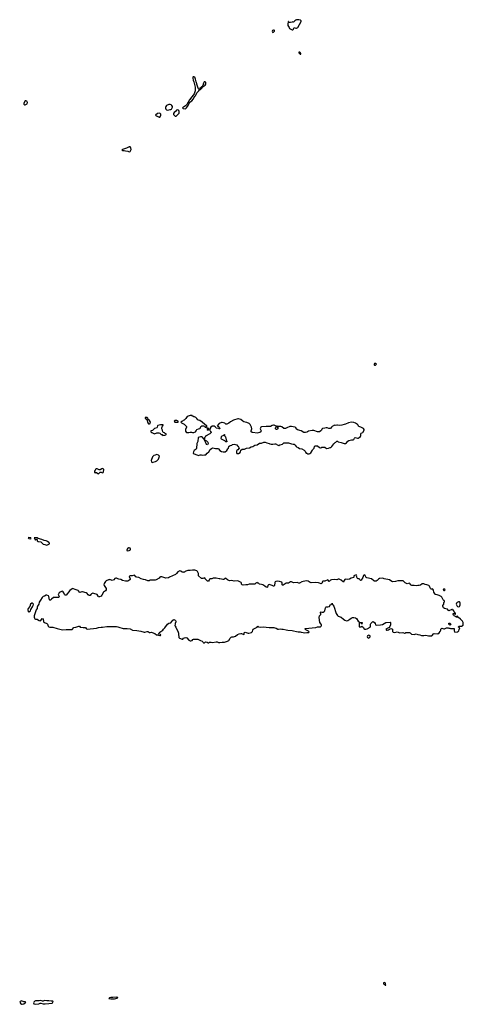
# Model space of a CAD drawing. Header units: inches. Extents: x 2554595 to 2793962, y 331849 to 426146.
# Tile 35 of 45: x 2667362 to 2679295, y 352193 to 378703. Entities that reach past the tile are written whole.
import ezdxf

# ---------------------------------------------------------------- set-up
doc = ezdxf.new("R2010")
doc.units = ezdxf.units.IN
doc.header["$MEASUREMENT"] = 0
for name, color, linetype in [('C6365', 7, 'Continuous'), ('C6366', 7, 'Continuous'), ('C6367', 7, 'Continuous'), ('C6375', 7, 'Continuous'), ('C6376', 7, 'Continuous'), ('C6377', 7, 'Continuous')]:
    doc.layers.add(name, color=color, linetype=linetype)

msp = doc.modelspace()

# ---------------------------------------------------------------- linework, layer by layer
at = {"layer": 'C6365', "color": 5, "elevation": 20}
msp.add_lwpolyline([(2670000, 352373), (2669990, 352380), (2669970, 352386), (2669870, 352376), (2669810, 352380), (2669782, 352370), (2669756, 352350), (2669810, 352340), (2669910, 352341), (2669950, 352348), (2670000, 352368)], dxfattribs=at)
for points in [[(2667410, 352286), (2667378, 352270), (2667362, 352250), (2667391, 352210), (2667410, 352195), (2667430, 352193), (2667470, 352208), (2667508, 352230), (2667524, 352250), (2667510, 352260), (2667470, 352261)], [(2667930, 352295), (2667890, 352282), (2667790, 352283), (2667770, 352278), (2667740, 352250), (2667737, 352230), (2667746, 352206), (2667790, 352199), (2667874, 352206), (2667910, 352226), (2667930, 352228), (2667991, 352210), (2668050, 352210), (2668150, 352212), (2668235, 352225), (2668249, 352231), (2668260, 352270), (2668250, 352279), (2668210, 352276), (2668150, 352284), (2668090, 352282), (2668030, 352292), (2667990, 352278), (2667979, 352279)]]:
    msp.add_lwpolyline(points, close=True, dxfattribs=at)
at = {"layer": 'C6366', "color": 5, "elevation": 20}
for points in [[(2669590, 366615), (2669570, 366608), (2669530, 366582), (2669503, 366583), (2669450, 366608), (2669430, 366608), (2669402, 366590), (2669390, 366578), (2669378, 366550), (2669372, 366530), (2669374, 366510), (2669390, 366502), (2669408, 366512), (2669430, 366512), (2669462, 366482), (2669470, 366478), (2669490, 366482), (2669530, 366522), (2669550, 366522), (2669590, 366505), (2669606, 366510), (2669618, 366530), (2669626, 366590), (2669606, 366610)], [(2667610, 364764), (2667591, 364750), (2667603, 364743), (2667612, 364730), (2667650, 364727), (2667668, 364730), (2667658, 364750), (2667650, 364755)], [(2667765, 364755), (2667754, 364750), (2667778, 364698), (2667790, 364694), (2667808, 364712), (2667812, 364712), (2667832, 364692), (2667834, 364670), (2667858, 364658), (2667928, 364648), (2667990, 364584), (2668034, 364574), (2668090, 364551), (2668110, 364564), (2668168, 364590), (2668168, 364610), (2668149, 364630), (2668114, 364650), (2668070, 364672), (2668024, 364684), (2667962, 364710), (2667857, 364737), (2667830, 364752)], [(2667690, 362990), (2667655, 362970), (2667634, 362906), (2667591, 362850), (2667583, 362830), (2667578, 362810), (2667592, 362772), (2667610, 362754), (2667618, 362762), (2667630, 362765), (2667650, 362787), (2667661, 362819), (2667710, 362891), (2667728, 362930), (2667730, 362970), (2667710, 362989)]]:
    msp.add_lwpolyline(points, close=True, dxfattribs=at)
msp.add_lwpolyline([(2670000, 363652), (2669970, 363664), (2669950, 363666), (2669922, 363658), (2669890, 363622), (2669850, 363602), (2669790, 363629), (2669770, 363622), (2669750, 363622), (2669690, 363594), (2669670, 363579), (2669630, 363526), (2669626, 363490), (2669631, 363470), (2669650, 363438), (2669692, 363390), (2669692, 363350), (2669670, 363328), (2669618, 363290), (2669574, 363206), (2669550, 363184), (2669507, 363167), (2669486, 363166), (2669470, 363186), (2669449, 363229), (2669420, 363240), (2669383, 363243), (2669330, 363262), (2669292, 363248), (2669277, 363223), (2669256, 363204), (2669230, 363199), (2669202, 363222), (2669175, 363254), (2669150, 363269), (2669050, 363294), (2669030, 363295), (2668984, 363284), (2668970, 363289), (2668946, 363326), (2668935, 363335), (2668850, 363363), (2668810, 363382), (2668790, 363384), (2668770, 363376), (2668708, 363332), (2668610, 363209), (2668586, 363206), (2668570, 363229), (2668550, 363275), (2668530, 363302), (2668510, 363314), (2668490, 363309), (2668450, 363289), (2668425, 363270), (2668403, 363237), (2668401, 363230), (2668421, 363170), (2668413, 363147), (2668390, 363144), (2668270, 363149), (2668216, 363104), (2668190, 363074), (2668175, 363075), (2668166, 363086), (2668144, 363170), (2668133, 363190), (2668090, 363209), (2668070, 363209), (2668030, 363182), (2667990, 363169), (2667970, 363149), (2667926, 363074), (2667904, 363050), (2667890, 363024), (2667873, 362970), (2667837, 362910), (2667833, 362890), (2667835, 362850), (2667807, 362810), (2667751, 362650), (2667752, 362612), (2667758, 362590), (2667770, 362572), (2667790, 362566), (2667830, 362565), (2667845, 362550), (2667890, 362526), (2667910, 362522), (2667929, 362530), (2667970, 362576), (2667990, 362572), (2668002, 362490), (2668030, 362471), (2668090, 362447), (2668108, 362428), (2668128, 362370), (2668150, 362357), (2668170, 362349), (2668250, 362345), (2668370, 362307), (2668510, 362278), (2668610, 362286), (2668710, 362280), (2668772, 362288), (2668785, 362295), (2668810, 362332), (2668822, 362338), (2668870, 362344), (2668950, 362375), (2668970, 362371), (2668991, 362351), (2669005, 362345), (2669070, 362336), (2669110, 362342), (2669119, 362339), (2669130, 362334), (2669146, 362310), (2669159, 362299), (2669190, 362289), (2669254, 362306), (2669350, 362307), (2669430, 362322), (2669482, 362338), (2669550, 362348), (2669590, 362346), (2669710, 362361), (2669830, 362368), (2669969, 362369), (2670000, 362357)], dxfattribs=at)
at = {"layer": 'C6367', "color": 5, "elevation": 20}
msp.add_lwpolyline([(2667530, 376522), (2667510, 376518), (2667502, 376510), (2667472, 376450), (2667474, 376430), (2667493, 376413), (2667510, 376412), (2667530, 376422), (2667560, 376440), (2667575, 376470), (2667555, 376510)], close=True, dxfattribs=at)
at = {"layer": 'C6375', "color": 5, "elevation": 20}
msp.add_lwpolyline([(2677170, 352778), (2677150, 352771), (2677149, 352749), (2677158, 352738), (2677170, 352726), (2677184, 352724), (2677190, 352714), (2677198, 352718), (2677194, 352710), (2677210, 352708), (2677210, 352718), (2677200, 352720), (2677198, 352730), (2677205, 352735), (2677207, 352750), (2677191, 352770)], close=True, dxfattribs=at)
msp.add_lwpolyline([(2670000, 352368), (2670005, 352370), (2670000, 352373)], dxfattribs=at)
at = {"layer": 'C6376', "color": 5, "elevation": 20}
for points in [[(2676935, 369450), (2676910, 369449), (2676895, 369430), (2676901, 369410), (2676910, 369405), (2676930, 369405), (2676942, 369410), (2676959, 369430)], [(2670770, 367995), (2670734, 367990), (2670734, 367970), (2670771, 367951), (2670780, 367940), (2670811, 367850), (2670830, 367822), (2670850, 367822), (2670870, 367834), (2670878, 367870), (2670850, 367908), (2670819, 367939), (2670808, 367970), (2670790, 367988)], [(2671950, 368048), (2671890, 368029), (2671870, 368015), (2671830, 367962), (2671790, 367922), (2671762, 367910), (2671745, 367895), (2671720, 367880), (2671694, 367870), (2671714, 367850), (2671790, 367811), (2671832, 367770), (2671845, 367750), (2671845, 367730), (2671826, 367670), (2671825, 367625), (2671840, 367600), (2671851, 367591), (2671870, 367586), (2671910, 367587), (2671950, 367601), (2671980, 367600), (2672010, 367591), (2672050, 367591), (2672088, 367610), (2672109, 367630), (2672115, 367650), (2672130, 367671), (2672170, 367691), (2672210, 367694), (2672226, 367710), (2672228, 367730), (2672238, 367750), (2672266, 367770), (2672311, 367771), (2672337, 367757), (2672354, 367730), (2672378, 367722), (2672395, 367745), (2672395, 367770), (2672370, 367788), (2672340, 367800), (2672270, 367863), (2672210, 367909), (2672170, 367922), (2672153, 367933), (2672130, 367968), (2672096, 367996), (2672067, 368007), (2672050, 368008), (2672030, 368026), (2672006, 368030), (2672002, 368042), (2671987, 368047)], [(2671218, 367798), (2671150, 367793), (2671082, 367778), (2671071, 367769), (2671061, 367730), (2671050, 367715), (2670987, 367693), (2670935, 367645), (2670894, 367630), (2670894, 367610), (2670914, 367590), (2670990, 367552), (2671050, 367578), (2671103, 367577), (2671132, 367570), (2671170, 367538), (2671191, 367531), (2671210, 367512), (2671270, 367518), (2671290, 367525), (2671306, 367530), (2671306, 367550), (2671278, 367558), (2671255, 367575), (2671226, 367586), (2671209, 367609), (2671205, 367650), (2671190, 367689), (2671189, 367710), (2671201, 367759), (2671226, 367790)], [(2671570, 367913), (2671534, 367910), (2671518, 367890), (2671534, 367870), (2671610, 367866), (2671626, 367870), (2671626, 367890), (2671586, 367910)], [(2673230, 367957), (2673110, 367918), (2673030, 367872), (2672990, 367838), (2672930, 367809), (2672910, 367809), (2672877, 367837), (2672810, 367861), (2672790, 367859), (2672730, 367834), (2672674, 367770), (2672710, 367752), (2672730, 367731), (2672750, 367688), (2672730, 367688), (2672716, 367696), (2672650, 367709), (2672642, 367722), (2672620, 367740), (2672595, 367755), (2672570, 367762), (2672542, 367758), (2672507, 367733), (2672473, 367687), (2672473, 367653), (2672478, 367638), (2672490, 367634), (2672498, 367618), (2672514, 367610), (2672514, 367590), (2672498, 367582), (2672494, 367570), (2672474, 367550), (2672362, 367490), (2672350, 367466), (2672333, 367447), (2672334, 367386), (2672326, 367390), (2672322, 367422), (2672310, 367426), (2672280, 367460), (2672266, 367470), (2672250, 367475), (2672230, 367474), (2672164, 367456), (2672151, 367350), (2672131, 367289), (2672119, 367161), (2672110, 367142), (2672060, 367100), (2672034, 367070), (2672033, 367033), (2672054, 367010), (2672130, 366985), (2672150, 366982), (2672170, 366972), (2672214, 366986), (2672250, 366987), (2672290, 366976), (2672330, 366986), (2672370, 366991), (2672407, 367033), (2672453, 367067), (2672490, 367132), (2672520, 367160), (2672550, 367176), (2672594, 367170), (2672630, 367158), (2672690, 367162), (2672712, 367150), (2672750, 367102), (2672790, 367078), (2672834, 367066), (2672870, 367066), (2672890, 367071), (2672937, 367103), (2672959, 367150), (2672975, 367170), (2672989, 367210), (2672998, 367222), (2673023, 367237), (2673069, 367251), (2673090, 367266), (2673130, 367276), (2673170, 367262), (2673200, 367260), (2673213, 367253), (2673214, 367230), (2673238, 367218), (2673262, 367170), (2673234, 367126), (2673200, 367100), (2673192, 367088), (2673192, 367052), (2673206, 367026), (2673210, 367022), (2673250, 367025), (2673290, 367052), (2673305, 367075), (2673315, 367110), (2673350, 367138), (2673410, 367142), (2673466, 367170), (2673542, 367178), (2673590, 367203), (2673630, 367214), (2673690, 367247), (2673750, 367257), (2673810, 367301), (2673850, 367299), (2673870, 367303), (2673930, 367331), (2673970, 367327), (2674010, 367311), (2674070, 367296), (2674090, 367284), (2674130, 367271), (2674170, 367273), (2674230, 367287), (2674244, 367284), (2674273, 367273), (2674290, 367258), (2674314, 367250), (2674330, 367234), (2674361, 367259), (2674430, 367276), (2674470, 367306), (2674487, 367313), (2674593, 367313), (2674670, 367279), (2674723, 367277), (2674742, 367270), (2674771, 367251), (2674795, 367215), (2674810, 367202), (2674850, 367185), (2674890, 367159), (2674950, 367148), (2675015, 367115), (2675041, 367090), (2675050, 367062), (2675070, 367032), (2675090, 367034), (2675113, 367013), (2675147, 367013), (2675170, 367022), (2675195, 367045), (2675238, 367110), (2675246, 367130), (2675288, 367170), (2675295, 367210), (2675310, 367225), (2675326, 367230), (2675350, 367231), (2675370, 367225), (2675430, 367182), (2675450, 367174), (2675470, 367174), (2675490, 367194), (2675570, 367191), (2675614, 367154), (2675670, 367165), (2675710, 367185), (2675730, 367185), (2675750, 367198), (2675762, 367210), (2675782, 367250), (2675810, 367282), (2675850, 367322), (2675868, 367332), (2675890, 367352), (2675910, 367352), (2675933, 367333), (2676010, 367321), (2676090, 367295), (2676130, 367291), (2676152, 367308), (2676190, 367351), (2676218, 367370), (2676290, 367391), (2676330, 367391), (2676350, 367398), (2676370, 367432), (2676390, 367451), (2676450, 367432), (2676470, 367432), (2676498, 367450), (2676530, 367482), (2676538, 367510), (2676538, 367550), (2676546, 367570), (2676590, 367592), (2676629, 367651), (2676632, 367670), (2676610, 367696), (2676590, 367701), (2676542, 367730), (2676489, 367749), (2676479, 367759), (2676464, 367790), (2676450, 367804), (2676398, 367838), (2676355, 367855), (2676290, 367864), (2676210, 367849), (2676130, 367813), (2676090, 367806), (2676030, 367786), (2675958, 367778), (2675910, 367788), (2675890, 367788), (2675850, 367778), (2675830, 367782), (2675766, 367754), (2675746, 367734), (2675730, 367704), (2675710, 367697), (2675690, 367693), (2675676, 367696), (2675630, 367713), (2675610, 367713), (2675570, 367701), (2675510, 367697), (2675490, 367682), (2675477, 367650), (2675463, 367630), (2675430, 367609), (2675370, 367606), (2675279, 367639), (2675230, 367638), (2675130, 367622), (2675101, 367610), (2675084, 367596), (2675050, 367585), (2675008, 367590), (2674930, 367633), (2674837, 367657), (2674803, 367683), (2674798, 367690), (2674798, 367710), (2674790, 367718), (2674770, 367728), (2674717, 367737), (2674670, 367753), (2674630, 367753), (2674550, 367714), (2674531, 367709), (2674510, 367695), (2674490, 367694), (2674470, 367697), (2674410, 367741), (2674390, 367749), (2674370, 367753), (2674328, 367748), (2674298, 367758), (2674290, 367766), (2674278, 367762), (2674274, 367750), (2674305, 367725), (2674311, 367710), (2674306, 367690), (2674278, 367670), (2674267, 367667), (2674254, 367674), (2674242, 367690), (2674242, 367710), (2674249, 367731), (2674266, 367750), (2674262, 367762), (2674210, 367782), (2674190, 367784), (2674150, 367773), (2674110, 367749), (2673990, 367749), (2673870, 367739), (2673850, 367729), (2673836, 367710), (2673831, 367690), (2673838, 367670), (2673862, 367630), (2673847, 367610), (2673821, 367590), (2673790, 367576), (2673750, 367568), (2673630, 367584), (2673612, 367592), (2673593, 367610), (2673592, 367630), (2673604, 367690), (2673601, 367730), (2673593, 367753), (2673565, 367805), (2673535, 367835), (2673470, 367858), (2673430, 367863), (2673390, 367874), (2673361, 367890), (2673310, 367935), (2673250, 367955)], [(2672430, 367706), (2672410, 367706), (2672402, 367698), (2672402, 367670), (2672430, 367654), (2672442, 367658), (2672446, 367690)], [(2672910, 367338), (2672884, 367364), (2672795, 367410), (2672782, 367430), (2672789, 367471), (2672802, 367498), (2672836, 367504), (2672862, 367518), (2672866, 367530), (2672874, 367530), (2672874, 367510), (2672882, 367490), (2672898, 367470), (2672915, 367395), (2672938, 367350), (2672930, 367338)], [(2672410, 367258), (2672390, 367268), (2672375, 367290), (2672348, 367348), (2672346, 367374), (2672370, 367372), (2672390, 367362), (2672422, 367330), (2672431, 367311), (2672431, 367290), (2672422, 367270)], [(2671050, 366995), (2671010, 366979), (2670970, 366969), (2670950, 366955), (2670935, 366930), (2670895, 366830), (2670910, 366796), (2670930, 366785), (2670950, 366788), (2671014, 366806), (2671052, 366828), (2671079, 366850), (2671094, 366870), (2671122, 366950), (2671096, 366976)], [(2670290, 364487), (2670267, 364473), (2670251, 364450), (2670245, 364430), (2670246, 364410), (2670264, 364404), (2670310, 364408), (2670345, 364430), (2670346, 364450), (2670330, 364473), (2670310, 364486)], [(2678770, 363374), (2678759, 363370), (2678750, 363347), (2678770, 363335), (2678790, 363338), (2678809, 363350), (2678798, 363370)], [(2679190, 363028), (2679170, 363028), (2679130, 363008), (2679112, 362990), (2679102, 362970), (2679132, 362910), (2679141, 362901), (2679170, 362898), (2679190, 362902), (2679203, 362917), (2679215, 362945), (2679215, 362990), (2679200, 363020)], [(2678930, 362404), (2678922, 362410), (2678909, 362430), (2678910, 362452), (2678930, 362456), (2678958, 362430), (2678950, 362409)], [(2676750, 362128), (2676714, 362110), (2676712, 362090), (2676714, 362070), (2676750, 362054), (2676786, 362090), (2676788, 362110), (2676770, 362122)]]:
    msp.add_lwpolyline(points, close=True, dxfattribs=at)
msp.add_lwpolyline([(2670000, 362357), (2670030, 362346), (2670150, 362315), (2670190, 362309), (2670250, 362311), (2670330, 362300), (2670397, 362270), (2670510, 362260), (2670570, 362247), (2670623, 362243), (2670707, 362210), (2670730, 362212), (2670788, 362228), (2670808, 362228), (2670824, 362224), (2670850, 362207), (2670870, 362204), (2670910, 362209), (2670930, 362205), (2670998, 362178), (2671045, 362145), (2671090, 362141), (2671095, 362130), (2671130, 362121), (2671150, 362123), (2671162, 362130), (2671150, 362148), (2671107, 362167), (2671106, 362174), (2671115, 362190), (2671135, 362210), (2671210, 362266), (2671229, 362291), (2671270, 362326), (2671336, 362430), (2671370, 362452), (2671430, 362466), (2671484, 362536), (2671510, 362550), (2671540, 362539), (2671550, 362530), (2671561, 362510), (2671561, 362490), (2671544, 362450), (2671540, 362430), (2671539, 362390), (2671546, 362370), (2671565, 362345), (2671624, 362210), (2671631, 362189), (2671632, 362130), (2671641, 362110), (2671644, 362070), (2671663, 362050), (2671730, 362022), (2671750, 362021), (2671773, 362047), (2671796, 362064), (2671830, 362073), (2671859, 362059), (2671910, 361998), (2671950, 361982), (2671970, 361979), (2671996, 361984), (2672005, 361990), (2672023, 362017), (2672035, 362025), (2672068, 362028), (2672090, 362022), (2672150, 362021), (2672190, 362007), (2672225, 361985), (2672268, 361968), (2672291, 361951), (2672302, 361930), (2672310, 361926), (2672330, 361927), (2672353, 361947), (2672369, 361951), (2672403, 361943), (2672430, 361927), (2672450, 361927), (2672470, 361941), (2672510, 361943), (2672550, 361937), (2672650, 361956), (2672670, 361951), (2672710, 361931), (2672750, 361931), (2672810, 361945), (2672870, 361942), (2672950, 361966), (2672985, 361990), (2673028, 362052), (2673050, 362075), (2673070, 362086), (2673110, 362091), (2673170, 362107), (2673224, 362150), (2673270, 362171), (2673310, 362176), (2673333, 362173), (2673390, 362154), (2673398, 362162), (2673399, 362190), (2673410, 362205), (2673429, 362211), (2673510, 362184), (2673530, 362184), (2673595, 362205), (2673621, 362230), (2673630, 362265), (2673647, 362293), (2673710, 362326), (2673748, 362350), (2673770, 362371), (2673790, 362358), (2673830, 362351), (2673910, 362359), (2674070, 362336), (2674196, 362336), (2674228, 362332), (2674260, 362320), (2674310, 362291), (2674328, 362292), (2674370, 362305), (2674412, 362292), (2674450, 362291), (2674530, 362279), (2674573, 362267), (2674690, 362259), (2674730, 362246), (2674810, 362231), (2674850, 362217), (2674890, 362223), (2674910, 362221), (2674934, 362210), (2674990, 362199), (2675030, 362197), (2675090, 362207), (2675136, 362204), (2675148, 362210), (2675138, 362230), (2675130, 362238), (2675056, 362276), (2675046, 362290), (2675046, 362310), (2675330, 362341), (2675370, 362352), (2675410, 362352), (2675450, 362358), (2675470, 362372), (2675479, 362390), (2675477, 362410), (2675469, 362430), (2675436, 362476), (2675416, 362610), (2675430, 362650), (2675462, 362690), (2675462, 362710), (2675455, 362730), (2675458, 362750), (2675470, 362756), (2675490, 362751), (2675528, 362752), (2675550, 362765), (2675569, 362791), (2675589, 362870), (2675598, 362882), (2675610, 362891), (2675650, 362891), (2675693, 362907), (2675718, 362950), (2675739, 362961), (2675750, 362974), (2675762, 362978), (2675770, 362992), (2675772, 362970), (2675790, 362952), (2675810, 362912), (2675879, 362719), (2675910, 362661), (2675925, 362645), (2676010, 362615), (2676070, 362563), (2676110, 362538), (2676150, 362521), (2676190, 362527), (2676241, 362559), (2676275, 362590), (2676312, 362608), (2676350, 362611), (2676394, 362594), (2676419, 362579), (2676466, 362506), (2676494, 362490), (2676498, 362478), (2676571, 362470), (2676570, 362426), (2676562, 362442), (2676547, 362447), (2676542, 362462), (2676530, 362466), (2676498, 362462), (2676494, 362450), (2676494, 362370), (2676498, 362358), (2676510, 362354), (2676550, 362354), (2676570, 362374), (2676610, 362334), (2676622, 362310), (2676650, 362292), (2676670, 362292), (2676710, 362305), (2676788, 362350), (2676802, 362370), (2676802, 362430), (2676809, 362450), (2676851, 362491), (2676870, 362496), (2676910, 362471), (2676923, 362450), (2676931, 362411), (2676950, 362398), (2677070, 362411), (2677119, 362421), (2677210, 362477), (2677324, 362484), (2677335, 362475), (2677341, 362450), (2677339, 362410), (2677319, 362361), (2677301, 362339), (2677214, 362290), (2677234, 362270), (2677250, 362265), (2677273, 362273), (2677287, 362273), (2677308, 362292), (2677349, 362311), (2677370, 362306), (2677391, 362290), (2677395, 362230), (2677410, 362208), (2677450, 362201), (2677517, 362217), (2677590, 362197), (2677670, 362201), (2677710, 362187), (2677730, 362187), (2677750, 362199), (2677790, 362207), (2677850, 362201), (2677870, 362191), (2677903, 362163), (2677970, 362147), (2678030, 362171), (2678070, 362151), (2678130, 362137), (2678170, 362123), (2678230, 362121), (2678290, 362136), (2678357, 362117), (2678425, 362115), (2678450, 362117), (2678458, 362122), (2678490, 362165), (2678510, 362178), (2678610, 362171), (2678649, 362191), (2678675, 362230), (2678689, 362270), (2678690, 362294), (2678710, 362314), (2678722, 362318), (2678770, 362302), (2678790, 362302), (2678846, 362330), (2678870, 362332), (2678890, 362331), (2678910, 362318), (2678930, 362318), (2678950, 362311), (2679050, 362312), (2679054, 362290), (2679052, 362250), (2679070, 362214), (2679130, 362218), (2679150, 362225), (2679175, 362250), (2679180, 362280), (2679206, 362330), (2679170, 362346), (2679168, 362350), (2679178, 362370), (2679190, 362378), (2679250, 362372), (2679290, 362402), (2679295, 362410), (2679295, 362430), (2679289, 362470), (2679275, 362510), (2679218, 362558), (2679170, 362608), (2679148, 362608), (2679146, 362630), (2679130, 362646), (2679118, 362642), (2679114, 362610), (2679110, 362606), (2679102, 362622), (2679050, 362649), (2679042, 362662), (2679029, 362669), (2679022, 362690), (2679027, 362713), (2679050, 362714), (2679070, 362694), (2679082, 362698), (2679086, 362710), (2679075, 362735), (2679062, 362742), (2679030, 362806), (2679008, 362808), (2679002, 362822), (2678990, 362826), (2678910, 362788), (2678886, 362806), (2678870, 362828), (2678830, 362842), (2678790, 362848), (2678762, 362870), (2678749, 362910), (2678748, 362930), (2678768, 362970), (2678768, 363010), (2678786, 363030), (2678786, 363050), (2678782, 363062), (2678770, 363066), (2678750, 363086), (2678715, 363155), (2678698, 363170), (2678650, 363196), (2678590, 363221), (2678550, 363229), (2678539, 363239), (2678501, 363290), (2678490, 363346), (2678475, 363370), (2678470, 363375), (2678450, 363368), (2678430, 363368), (2678418, 363378), (2678409, 363389), (2678407, 363410), (2678390, 363449), (2678370, 363469), (2678338, 363478), (2678318, 363490), (2678270, 363499), (2678230, 363516), (2678190, 363517), (2678143, 363477), (2678110, 363465), (2678070, 363469), (2678030, 363463), (2677970, 363473), (2677910, 363469), (2677879, 363490), (2677869, 363510), (2677850, 363529), (2677790, 363515), (2677752, 363528), (2677730, 363544), (2677690, 363588), (2677675, 363595), (2677570, 363592), (2677530, 363598), (2677470, 363579), (2677391, 363569), (2677370, 363577), (2677310, 363617), (2677170, 363649), (2677150, 363659), (2677110, 363663), (2677044, 363656), (2677010, 363637), (2676977, 363603), (2676951, 363589), (2676910, 363589), (2676890, 363599), (2676830, 363645), (2676697, 363677), (2676685, 363685), (2676657, 363737), (2676630, 363754), (2676610, 363738), (2676594, 363686), (2676551, 363609), (2676530, 363602), (2676518, 363610), (2676510, 363626), (2676490, 363646), (2676470, 363646), (2676450, 363658), (2676429, 363690), (2676422, 363710), (2676428, 363730), (2676427, 363747), (2676410, 363758), (2676352, 363730), (2676351, 363690), (2676338, 363682), (2676275, 363665), (2676237, 363643), (2676190, 363629), (2676130, 363638), (2676110, 363629), (2676092, 363608), (2676070, 363562), (2676011, 363611), (2675955, 363635), (2675930, 363639), (2675890, 363624), (2675830, 363632), (2675750, 363620), (2675727, 363610), (2675690, 363575), (2675650, 363618), (2675570, 363589), (2675513, 363587), (2675502, 363570), (2675505, 363550), (2675491, 363530), (2675470, 363515), (2675430, 363535), (2675400, 363540), (2675330, 363547), (2675205, 363545), (2675175, 363554), (2675125, 363585), (2675070, 363592), (2674951, 363569), (2674890, 363534), (2674870, 363534), (2674826, 363546), (2674730, 363545), (2674670, 363569), (2674650, 363564), (2674590, 363536), (2674550, 363535), (2674530, 363529), (2674450, 363481), (2674430, 363478), (2674424, 363490), (2674422, 363530), (2674410, 363558), (2674350, 363577), (2674290, 363583), (2674250, 363577), (2674234, 363566), (2674227, 363550), (2674215, 363470), (2674205, 363455), (2674190, 363448), (2674152, 363472), (2674070, 363499), (2674051, 363489), (2674041, 363470), (2674030, 363428), (2674010, 363415), (2673990, 363422), (2673958, 363450), (2673904, 363484), (2673870, 363499), (2673810, 363509), (2673790, 363528), (2673766, 363530), (2673762, 363542), (2673750, 363546), (2673711, 363529), (2673690, 363509), (2673650, 363505), (2673589, 363509), (2673537, 363503), (2673490, 363489), (2673443, 363483), (2673370, 363481), (2673350, 363485), (2673338, 363490), (2673328, 363510), (2673328, 363530), (2673318, 363550), (2673250, 363589), (2673210, 363594), (2673130, 363589), (2673070, 363601), (2673010, 363595), (2672950, 363622), (2672910, 363658), (2672890, 363666), (2672850, 363628), (2672830, 363629), (2672790, 363642), (2672750, 363649), (2672730, 363649), (2672650, 363669), (2672570, 363669), (2672530, 363644), (2672490, 363649), (2672477, 363643), (2672465, 363635), (2672458, 363610), (2672442, 363590), (2672430, 363586), (2672410, 363589), (2672355, 363650), (2672348, 363670), (2672330, 363676), (2672312, 363670), (2672290, 363653), (2672270, 363653), (2672250, 363659), (2672175, 363730), (2672169, 363750), (2672169, 363790), (2672155, 363830), (2672142, 363850), (2672125, 363865), (2672070, 363882), (2672010, 363882), (2671950, 363869), (2671885, 363875), (2671830, 363858), (2671814, 363850), (2671792, 363828), (2671773, 363827), (2671750, 363818), (2671730, 363828), (2671698, 363858), (2671670, 363868), (2671620, 363840), (2671578, 363790), (2671551, 363769), (2671390, 363689), (2671361, 363679), (2671290, 363669), (2671190, 363699), (2671150, 363701), (2671131, 363690), (2671110, 363669), (2671036, 363624), (2671010, 363612), (2670989, 363609), (2670871, 363609), (2670846, 363594), (2670810, 363593), (2670750, 363623), (2670690, 363627), (2670630, 363649), (2670570, 363681), (2670509, 363689), (2670486, 363706), (2670461, 363741), (2670450, 363749), (2670390, 363730), (2670331, 363729), (2670320, 363720), (2670311, 363709), (2670331, 363650), (2670331, 363630), (2670287, 363593), (2670258, 363582), (2670210, 363584), (2670130, 363601), (2670086, 363626), (2670030, 363641), (2670000, 363652)], dxfattribs=at)
at = {"layer": 'C6377', "color": 5, "elevation": 20}
for points in [[(2674870, 378703), (2674810, 378697), (2674789, 378691), (2674765, 378675), (2674738, 378642), (2674730, 378638), (2674710, 378642), (2674690, 378640), (2674646, 378626), (2674607, 378627), (2674597, 378637), (2674590, 378653), (2674582, 378650), (2674575, 378570), (2674577, 378550), (2674607, 378490), (2674623, 378470), (2674670, 378438), (2674690, 378430), (2674710, 378433), (2674728, 378450), (2674750, 378491), (2674790, 378477), (2674810, 378475), (2674830, 378483), (2674843, 378497), (2674935, 378650), (2674934, 378670), (2674915, 378690)], [(2674210, 378424), (2674190, 378424), (2674159, 378410), (2674155, 378390), (2674161, 378370), (2674170, 378361), (2674190, 378363), (2674215, 378390), (2674221, 378410)], [(2674890, 377831), (2674872, 377828), (2674874, 377810), (2674890, 377791), (2674910, 377779), (2674922, 377778), (2674929, 377790), (2674918, 377798), (2674915, 377810)], [(2672030, 377166), (2672022, 377158), (2672018, 377130), (2672030, 377072), (2672047, 377030), (2672078, 376890), (2672079, 376790), (2672057, 376703), (2672041, 376679), (2672030, 376672), (2671990, 376625), (2671930, 376543), (2671860, 376420), (2671819, 376381), (2671738, 376330), (2671762, 376310), (2671810, 376305), (2671830, 376313), (2671850, 376331), (2671892, 376390), (2671921, 376459), (2671940, 376480), (2671990, 376515), (2672030, 376562), (2672073, 376647), (2672090, 376657), (2672110, 376686), (2672127, 376733), (2672181, 376790), (2672198, 376818), (2672189, 376829), (2672170, 376838), (2672159, 376859), (2672147, 376910), (2672106, 377026), (2672090, 377102), (2672070, 377154), (2672050, 377162)], [(2672350, 377034), (2672328, 377032), (2672310, 376998), (2672287, 376933), (2672261, 376899), (2672250, 376893), (2672241, 376879), (2672211, 376850), (2672205, 376835), (2672194, 376830), (2672202, 376822), (2672230, 376827), (2672256, 376850), (2672296, 376904), (2672350, 376936), (2672365, 376970), (2672369, 376990), (2672369, 377010)], [(2671110, 376183), (2671081, 376179), (2671067, 376173), (2671012, 376130), (2671042, 376110), (2671110, 376080), (2671130, 376082), (2671150, 376103), (2671163, 376130), (2671158, 376158), (2671137, 376177)], [(2671410, 376416), (2671370, 376416), (2671314, 376390), (2671293, 376370), (2671285, 376350), (2671285, 376325), (2671296, 376296), (2671315, 376275), (2671350, 376271), (2671410, 376285), (2671430, 376282), (2671443, 376297), (2671469, 376351), (2671469, 376370), (2671459, 376390), (2671433, 376410)], [(2671610, 376274), (2671582, 376270), (2671555, 376230), (2671519, 376201), (2671504, 376176), (2671504, 376150), (2671515, 376130), (2671548, 376108), (2671570, 376108), (2671610, 376137), (2671651, 376190), (2671655, 376235), (2671641, 376261), (2671630, 376269)], [(2670304, 375276), (2670237, 375243), (2670130, 375212), (2670107, 375190), (2670130, 375183), (2670170, 375183), (2670208, 375168), (2670270, 375161), (2670310, 375142), (2670330, 375154), (2670354, 375190), (2670359, 375210), (2670352, 375250), (2670330, 375276)]]:
    msp.add_lwpolyline(points, close=True, dxfattribs=at)

doc.saveas('drawing.dxf')
